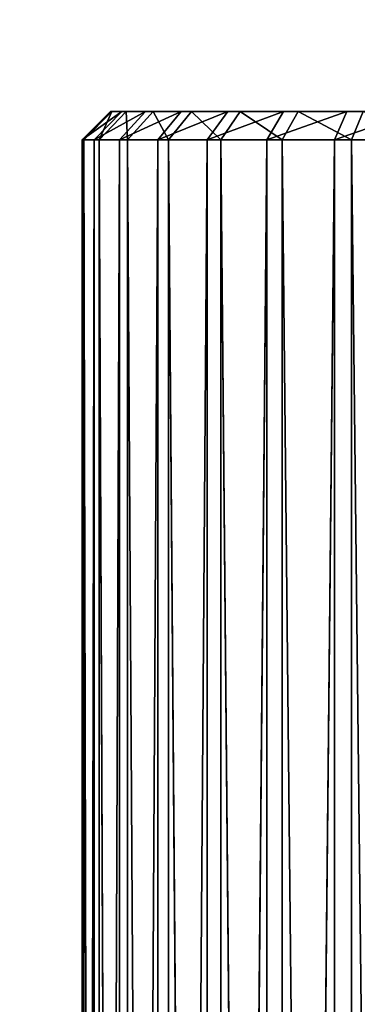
# Model space of a CAD drawing. Extents: x 23.4 to 34.4, y 0.2 to 38.3.
# Tile 251 of 256: x 28 to 28.6, y 34.8 to 36.5. Entities that reach past the tile are written whole.
import ezdxf

# ---------------------------------------------------------------- set-up
doc = ezdxf.new("R2010")
doc.units = 0
doc.header["$LTSCALE"] = 2.54
doc.layers.get('0').update_dxf_attribs({"color": 13, "linetype": 'CONTINUOUS'})

# ---------------------------------------------------------------- blocks, each defined once
blk = doc.blocks.new('SZCZOTKA_DO_WC_MOURO_-_WOL')
at = {"color": 0}
for p, q in [((28.1886, 36.3835, 4.5402), (28.1387, 36.3335, 4.5369)), ((28.1886, 36.3835, 4.5402), (28.1387, 36.3335, 4.5369)), ((28.2086, 36.3835, 4.4111), (28.1387, 36.3335, 4.5369)), ((28.2086, 36.3835, 4.4111), (28.1387, 36.3335, 4.5369)), ((28.1913, 36.3835, 4.671), (28.1416, 36.3335, 4.6764)), ((28.1913, 36.3835, 4.671), (28.1416, 36.3335, 4.6764)), ((28.1886, 36.3835, 4.5402), (28.1416, 36.3335, 4.6764)), ((28.1886, 36.3835, 4.5402), (28.1416, 36.3335, 4.6764)), ((28.2086, 36.3835, 4.4111), (28.1601, 36.3335, 4.3991)), ((28.2086, 36.3835, 4.4111), (28.1601, 36.3335, 4.3991)), ((28.2508, 36.3835, 4.2873), (28.1601, 36.3335, 4.3991)), ((28.2508, 36.3835, 4.2873), (28.1601, 36.3335, 4.3991)), ((28.2167, 36.3835, 4.7992), (28.1687, 36.3335, 4.8131)), ((28.2167, 36.3835, 4.7992), (28.1687, 36.3335, 4.8131)), ((28.1913, 36.3835, 4.671), (28.1687, 36.3335, 4.8131)), ((28.1913, 36.3835, 4.671), (28.1687, 36.3335, 4.8131)), ((28.2086, 36.3835, 4.4111), (28.1886, 36.3835, 4.5402)), ((28.1886, 36.3835, 4.5402), (28.937, 36.3835, 4.59)), ((28.1886, 36.3835, 4.5402), (28.937, 36.3835, 4.59)), ((28.1886, 36.3835, 4.5402), (28.1913, 36.3835, 4.671)), ((28.1886, 36.3835, 4.5402), (28.1913, 36.3835, 4.671)), ((28.2086, 36.3835, 4.4111), (28.1886, 36.3835, 4.5402)), ((28.1913, 36.3835, 4.671), (28.937, 36.3835, 4.59)), ((28.1913, 36.3835, 4.671), (28.937, 36.3835, 4.59)), ((28.1913, 36.3835, 4.671), (28.2167, 36.3835, 4.7992)), ((28.1913, 36.3835, 4.671), (28.2167, 36.3835, 4.7992)), ((28.2508, 36.3835, 4.2873), (28.205, 36.3335, 4.2671)), ((28.2508, 36.3835, 4.2873), (28.205, 36.3335, 4.2671)), ((28.3138, 36.3835, 4.1727), (28.205, 36.3335, 4.2671)), ((28.3138, 36.3835, 4.1727), (28.205, 36.3335, 4.2671)), ((28.937, 36.3835, 4.59), (28.2086, 36.3835, 4.4111)), ((28.2508, 36.3835, 4.2873), (28.2086, 36.3835, 4.4111)), ((28.937, 36.3835, 4.59), (28.2086, 36.3835, 4.4111)), ((28.2508, 36.3835, 4.2873), (28.2086, 36.3835, 4.4111)), ((28.2167, 36.3835, 4.7992), (28.264, 36.3835, 4.9211)), ((28.937, 36.3835, 4.59), (28.2167, 36.3835, 4.7992)), ((28.937, 36.3835, 4.59), (28.2167, 36.3835, 4.7992)), ((28.2167, 36.3835, 4.7992), (28.264, 36.3835, 4.9211)), ((28.2167, 36.3835, 4.7992), (28.2191, 36.3335, 4.9432)), ((28.2167, 36.3835, 4.7992), (28.2191, 36.3335, 4.9432)), ((28.264, 36.3835, 4.9211), (28.2191, 36.3335, 4.9432)), ((28.264, 36.3835, 4.9211), (28.2191, 36.3335, 4.9432)), ((28.3138, 36.3835, 4.1727), (28.2508, 36.3835, 4.2873)), ((28.2508, 36.3835, 4.2873), (28.937, 36.3835, 4.59)), ((28.2508, 36.3835, 4.2873), (28.937, 36.3835, 4.59)), ((28.3138, 36.3835, 4.1727), (28.2508, 36.3835, 4.2873)), ((28.264, 36.3835, 4.9211), (28.937, 36.3835, 4.59)), ((28.264, 36.3835, 4.9211), (28.937, 36.3835, 4.59)), ((28.264, 36.3835, 4.9211), (28.3317, 36.3835, 5.0329)), ((28.264, 36.3835, 4.9211), (28.3317, 36.3835, 5.0329)), ((28.264, 36.3835, 4.9211), (28.2914, 36.3335, 5.0624)), ((28.264, 36.3835, 4.9211), (28.2914, 36.3335, 5.0624)), ((28.3138, 36.3835, 4.1727), (28.2722, 36.3335, 4.1449)), ((28.3138, 36.3835, 4.1727), (28.2722, 36.3335, 4.1449)), ((28.3957, 36.3835, 4.0709), (28.2722, 36.3335, 4.1449)), ((28.3957, 36.3835, 4.0709), (28.2722, 36.3335, 4.1449)), ((28.3317, 36.3835, 5.0329), (28.2914, 36.3335, 5.0624)), ((28.3317, 36.3835, 5.0329), (28.2914, 36.3335, 5.0624)), ((28.3957, 36.3835, 4.0709), (28.3138, 36.3835, 4.1727)), ((28.3138, 36.3835, 4.1727), (28.937, 36.3835, 4.59)), ((28.3138, 36.3835, 4.1727), (28.937, 36.3835, 4.59)), ((28.3957, 36.3835, 4.0709), (28.3138, 36.3835, 4.1727)), ((28.3317, 36.3835, 5.0329), (28.937, 36.3835, 4.59)), ((28.3317, 36.3835, 5.0329), (28.937, 36.3835, 4.59)), ((28.3317, 36.3835, 5.0329), (28.4178, 36.3835, 5.1313)), ((28.3317, 36.3835, 5.0329), (28.4178, 36.3835, 5.1313)), ((28.3317, 36.3835, 5.0329), (28.3832, 36.3335, 5.1674)), ((28.3317, 36.3835, 5.0329), (28.3832, 36.3335, 5.1674)), ((28.3957, 36.3835, 4.0709), (28.3596, 36.3335, 4.0362)), ((28.3957, 36.3835, 4.0709), (28.3596, 36.3335, 4.0362)), ((28.494, 36.3835, 3.9848), (28.3596, 36.3335, 4.0362)), ((28.494, 36.3835, 3.9848), (28.3596, 36.3335, 4.0362)), ((28.4178, 36.3835, 5.1313), (28.3832, 36.3335, 5.1674)), ((28.4178, 36.3835, 5.1313), (28.3832, 36.3335, 5.1674)), ((28.937, 36.3835, 4.59), (28.3957, 36.3835, 4.0709)), ((28.494, 36.3835, 3.9848), (28.3957, 36.3835, 4.0709)), ((28.937, 36.3835, 4.59), (28.3957, 36.3835, 4.0709)), ((28.494, 36.3835, 3.9848), (28.3957, 36.3835, 4.0709)), ((28.4178, 36.3835, 5.1313), (28.5197, 36.3835, 5.2132)), ((28.937, 36.3835, 4.59), (28.4178, 36.3835, 5.1313)), ((28.937, 36.3835, 4.59), (28.4178, 36.3835, 5.1313)), ((28.4178, 36.3835, 5.1313), (28.5197, 36.3835, 5.2132)), ((28.4178, 36.3835, 5.1313), (28.4919, 36.3335, 5.2548)), ((28.4178, 36.3835, 5.1313), (28.4919, 36.3335, 5.2548)), ((28.494, 36.3835, 3.9848), (28.4645, 36.3335, 3.9444)), ((28.494, 36.3835, 3.9848), (28.4645, 36.3335, 3.9444)), ((28.6059, 36.3835, 3.917), (28.4645, 36.3335, 3.9444)), ((28.6059, 36.3835, 3.917), (28.4645, 36.3335, 3.9444)), ((28.5197, 36.3835, 5.2132), (28.4919, 36.3335, 5.2548)), ((28.5197, 36.3835, 5.2132), (28.4919, 36.3335, 5.2548)), ((28.6059, 36.3835, 3.917), (28.494, 36.3835, 3.9848)), ((28.494, 36.3835, 3.9848), (28.937, 36.3835, 4.59)), ((28.494, 36.3835, 3.9848), (28.937, 36.3835, 4.59)), ((28.6059, 36.3835, 3.917), (28.494, 36.3835, 3.9848)), ((28.5197, 36.3835, 5.2132), (28.937, 36.3835, 4.59)), ((28.5197, 36.3835, 5.2132), (28.937, 36.3835, 4.59)), ((28.5197, 36.3835, 5.2132), (28.6343, 36.3835, 5.2762)), ((28.5197, 36.3835, 5.2132), (28.6343, 36.3835, 5.2762)), ((28.5197, 36.3835, 5.2132), (28.6141, 36.3335, 5.3219)), ((28.5197, 36.3835, 5.2132), (28.6141, 36.3335, 5.3219)), ((28.6059, 36.3835, 3.917), (28.5838, 36.3335, 3.8722)), ((28.6059, 36.3835, 3.917), (28.5838, 36.3335, 3.8722)), ((28.7278, 36.3835, 3.8698), (28.5838, 36.3335, 3.8722)), ((28.7278, 36.3835, 3.8698), (28.5838, 36.3335, 3.8722)), ((28.7278, 36.3835, 3.8698), (28.6059, 36.3835, 3.917)), ((28.6059, 36.3835, 3.917), (28.937, 36.3835, 4.59)), ((28.6059, 36.3835, 3.917), (28.937, 36.3835, 4.59)), ((28.7278, 36.3835, 3.8698), (28.6059, 36.3835, 3.917)), ((28.6343, 36.3835, 5.2762), (28.6141, 36.3335, 5.3219)), ((28.6343, 36.3835, 5.2762), (28.6141, 36.3335, 5.3219)), ((28.1387, 24.4335, 4.5369), (28.1601, 36.3335, 4.3991)), ((28.1387, 24.4335, 4.5369), (28.1601, 36.3335, 4.3991)), ((28.1387, 24.4335, 4.5369), (28.1387, 36.3335, 4.5369)), ((28.1387, 36.3335, 4.5369), (28.1601, 36.3335, 4.3991)), ((28.1387, 24.4335, 4.5369), (28.1387, 36.3335, 4.5369)), ((28.1416, 24.4335, 4.6764), (28.1387, 36.3335, 4.5369)), ((28.1416, 24.4335, 4.6764), (28.1387, 36.3335, 4.5369)), ((28.1416, 36.3335, 4.6764), (28.1387, 36.3335, 4.5369)), ((28.1416, 36.3335, 4.6764), (28.1387, 36.3335, 4.5369)), ((28.1387, 36.3335, 4.5369), (28.1601, 36.3335, 4.3991)), ((28.1416, 24.4335, 4.6764), (28.1416, 36.3335, 4.6764)), ((28.1416, 24.4335, 4.6764), (28.1416, 36.3335, 4.6764)), ((28.1687, 24.4335, 4.8131), (28.1416, 36.3335, 4.6764)), ((28.1687, 24.4335, 4.8131), (28.1416, 36.3335, 4.6764)), ((28.1687, 36.3335, 4.8131), (28.1416, 36.3335, 4.6764)), ((28.1687, 36.3335, 4.8131), (28.1416, 36.3335, 4.6764)), ((28.1601, 24.4335, 4.3991), (28.205, 36.3335, 4.2671)), ((28.1601, 24.4335, 4.3991), (28.205, 36.3335, 4.2671)), ((28.1601, 24.4335, 4.3991), (28.1601, 36.3335, 4.3991)), ((28.1601, 36.3335, 4.3991), (28.205, 36.3335, 4.2671)), ((28.1601, 24.4335, 4.3991), (28.1601, 36.3335, 4.3991)), ((28.1601, 36.3335, 4.3991), (28.205, 36.3335, 4.2671)), ((28.1687, 24.4335, 4.8131), (28.1687, 36.3335, 4.8131)), ((28.1687, 24.4335, 4.8131), (28.1687, 36.3335, 4.8131)), ((28.2191, 24.4335, 4.9432), (28.1687, 36.3335, 4.8131)), ((28.2191, 24.4335, 4.9432), (28.1687, 36.3335, 4.8131)), ((28.2191, 36.3335, 4.9432), (28.1687, 36.3335, 4.8131)), ((28.2191, 36.3335, 4.9432), (28.1687, 36.3335, 4.8131)), ((28.205, 24.4335, 4.2671), (28.2722, 36.3335, 4.1449)), ((28.205, 24.4335, 4.2671), (28.2722, 36.3335, 4.1449)), ((28.205, 24.4335, 4.2671), (28.205, 36.3335, 4.2671)), ((28.205, 36.3335, 4.2671), (28.2722, 36.3335, 4.1449)), ((28.205, 24.4335, 4.2671), (28.205, 36.3335, 4.2671)), ((28.205, 36.3335, 4.2671), (28.2722, 36.3335, 4.1449)), ((28.2191, 24.4335, 4.9432), (28.2191, 36.3335, 4.9432)), ((28.2191, 24.4335, 4.9432), (28.2191, 36.3335, 4.9432)), ((28.2914, 24.4335, 5.0624), (28.2191, 36.3335, 4.9432)), ((28.2914, 24.4335, 5.0624), (28.2191, 36.3335, 4.9432)), ((28.2914, 36.3335, 5.0624), (28.2191, 36.3335, 4.9432)), ((28.2914, 36.3335, 5.0624), (28.2191, 36.3335, 4.9432)), ((28.2722, 24.4335, 4.1449), (28.3596, 36.3335, 4.0362)), ((28.2722, 24.4335, 4.1449), (28.3596, 36.3335, 4.0362)), ((28.2722, 24.4335, 4.1449), (28.2722, 36.3335, 4.1449)), ((28.2722, 36.3335, 4.1449), (28.3596, 36.3335, 4.0362)), ((28.2722, 24.4335, 4.1449), (28.2722, 36.3335, 4.1449)), ((28.2722, 36.3335, 4.1449), (28.3596, 36.3335, 4.0362)), ((28.2914, 36.3335, 5.0624), (28.3832, 24.4335, 5.1674)), ((28.3832, 36.3335, 5.1674), (28.2914, 36.3335, 5.0624)), ((28.2914, 24.4335, 5.0624), (28.2914, 36.3335, 5.0624)), ((28.2914, 24.4335, 5.0624), (28.2914, 36.3335, 5.0624)), ((28.2914, 36.3335, 5.0624), (28.3832, 24.4335, 5.1674)), ((28.3832, 36.3335, 5.1674), (28.2914, 36.3335, 5.0624)), ((28.3596, 24.4335, 4.0362), (28.4645, 36.3335, 3.9444)), ((28.3596, 24.4335, 4.0362), (28.4645, 36.3335, 3.9444)), ((28.3596, 24.4335, 4.0362), (28.3596, 36.3335, 4.0362)), ((28.3596, 36.3335, 4.0362), (28.4645, 36.3335, 3.9444)), ((28.3596, 24.4335, 4.0362), (28.3596, 36.3335, 4.0362)), ((28.3596, 36.3335, 4.0362), (28.4645, 36.3335, 3.9444)), ((28.3832, 24.4335, 5.1674), (28.3832, 36.3335, 5.1674)), ((28.3832, 24.4335, 5.1674), (28.3832, 36.3335, 5.1674)), ((28.4919, 24.4335, 5.2548), (28.3832, 36.3335, 5.1674)), ((28.4919, 24.4335, 5.2548), (28.3832, 36.3335, 5.1674)), ((28.4919, 36.3335, 5.2548), (28.3832, 36.3335, 5.1674)), ((28.4919, 36.3335, 5.2548), (28.3832, 36.3335, 5.1674)), ((28.4645, 24.4335, 3.9444), (28.5838, 36.3335, 3.8722)), ((28.4645, 24.4335, 3.9444), (28.5838, 36.3335, 3.8722)), ((28.4645, 24.4335, 3.9444), (28.4645, 36.3335, 3.9444)), ((28.4645, 36.3335, 3.9444), (28.5838, 36.3335, 3.8722)), ((28.4645, 24.4335, 3.9444), (28.4645, 36.3335, 3.9444)), ((28.4645, 36.3335, 3.9444), (28.5838, 36.3335, 3.8722)), ((28.4919, 24.4335, 5.2548), (28.4919, 36.3335, 5.2548)), ((28.4919, 24.4335, 5.2548), (28.4919, 36.3335, 5.2548)), ((28.6141, 24.4335, 5.3219), (28.4919, 36.3335, 5.2548)), ((28.6141, 24.4335, 5.3219), (28.4919, 36.3335, 5.2548)), ((28.6141, 36.3335, 5.3219), (28.4919, 36.3335, 5.2548)), ((28.6141, 36.3335, 5.3219), (28.4919, 36.3335, 5.2548)), ((28.5838, 24.4335, 3.8722), (28.5838, 36.3335, 3.8722)), ((28.5838, 36.3335, 3.8722), (28.7138, 36.3335, 3.8218)), ((28.5838, 24.4335, 3.8722), (28.5838, 36.3335, 3.8722)), ((28.5838, 36.3335, 3.8722), (28.7138, 36.3335, 3.8218)), ((28.6141, 24.4335, 5.3219), (28.6141, 36.3335, 5.3219)), ((28.6141, 24.4335, 5.3219), (28.6141, 36.3335, 5.3219)), ((28.7461, 24.4335, 5.3669), (28.6141, 36.3335, 5.3219)), ((28.7461, 24.4335, 5.3669), (28.6141, 36.3335, 5.3219)), ((28.7461, 36.3335, 5.3669), (28.6141, 36.3335, 5.3219)), ((28.7461, 36.3335, 5.3669), (28.6141, 36.3335, 5.3219))]:
    blk.add_line(p, q, dxfattribs=at)
mesh = blk.add_polyface(dxfattribs=at)
corners = [(34.437, 37.7835, 8.99), (23.437, 0.7835, 8.99), (23.437, 37.7835, 8.99)]
mesh.append_faces([[corners[k] for k in face] for face in [(0, 1, 2)]], dxfattribs={"color": 0})
mesh = blk.add_polyface(dxfattribs=at)
corners = [(34.437, 37.7835, 8.99), (33.937, 0.2835, 8.99), (23.437, 0.7835, 8.99)]
mesh.append_faces([[corners[k] for k in face] for face in [(0, 1, 2)]], dxfattribs={"color": 0})
mesh = blk.add_polyface(dxfattribs=at)
corners = [(34.437, 37.7835, 9.19), (23.437, 37.7835, 9.19), (34.437, 0.7835, 9.19)]
mesh.append_faces([[corners[k] for k in face] for face in [(0, 1, 2)]], dxfattribs={"color": 0})
mesh = blk.add_polyface(dxfattribs=at)
corners = [(34.437, 0.7835, 9.19), (23.437, 37.7835, 9.19), (23.437, 0.7835, 9.19)]
mesh.append_faces([[corners[k] for k in face] for face in [(0, 1, 2)]], dxfattribs={"color": 0})
mesh = blk.add_polyface(dxfattribs=at)
corners = [(28.1886, 36.3835, 4.5402), (28.1387, 36.3335, 4.5369), (28.1416, 36.3335, 4.6764)]
mesh.append_faces([[corners[k] for k in face] for face in [(0, 1, 2)]], dxfattribs={"color": 0})
mesh = blk.add_polyface(dxfattribs=at)
corners = [(28.1886, 36.3835, 4.5402), (28.2086, 36.3835, 4.4111), (28.1387, 36.3335, 4.5369)]
mesh.append_faces([[corners[k] for k in face] for face in [(0, 1, 2)]], dxfattribs={"color": 0})
mesh = blk.add_polyface(dxfattribs=at)
corners = [(28.1387, 36.3335, 4.5369), (28.2086, 36.3835, 4.4111), (28.1601, 36.3335, 4.3991)]
mesh.append_faces([[corners[k] for k in face] for face in [(0, 1, 2)]], dxfattribs={"color": 0})
mesh = blk.add_polyface(dxfattribs=at)
corners = [(28.1687, 36.3335, 4.8131), (28.1913, 36.3835, 4.671), (28.1416, 36.3335, 4.6764)]
mesh.append_faces([[corners[k] for k in face] for face in [(0, 1, 2)]], dxfattribs={"color": 0})
mesh = blk.add_polyface(dxfattribs=at)
corners = [(28.1886, 36.3835, 4.5402), (28.1416, 36.3335, 4.6764), (28.1913, 36.3835, 4.671)]
mesh.append_faces([[corners[k] for k in face] for face in [(0, 1, 2)]], dxfattribs={"color": 0})
mesh = blk.add_polyface(dxfattribs=at)
corners = [(28.2086, 36.3835, 4.4111), (28.2508, 36.3835, 4.2873), (28.1601, 36.3335, 4.3991)]
mesh.append_faces([[corners[k] for k in face] for face in [(0, 1, 2)]], dxfattribs={"color": 0})
mesh = blk.add_polyface(dxfattribs=at)
corners = [(28.1601, 36.3335, 4.3991), (28.2508, 36.3835, 4.2873), (28.205, 36.3335, 4.2671)]
mesh.append_faces([[corners[k] for k in face] for face in [(0, 1, 2)]], dxfattribs={"color": 0})
mesh = blk.add_polyface(dxfattribs=at)
corners = [(28.2191, 36.3335, 4.9432), (28.2167, 36.3835, 4.7992), (28.1687, 36.3335, 4.8131)]
mesh.append_faces([[corners[k] for k in face] for face in [(0, 1, 2)]], dxfattribs={"color": 0})
mesh = blk.add_polyface(dxfattribs=at)
corners = [(28.1687, 36.3335, 4.8131), (28.2167, 36.3835, 4.7992), (28.1913, 36.3835, 4.671)]
mesh.append_faces([[corners[k] for k in face] for face in [(0, 1, 2)]], dxfattribs={"color": 0})
mesh = blk.add_polyface(dxfattribs=at)
corners = [(28.937, 36.3835, 4.59), (28.2086, 36.3835, 4.4111), (28.1886, 36.3835, 4.5402)]
mesh.append_faces([[corners[k] for k in face] for face in [(0, 1, 2)]], dxfattribs={"color": 0})
mesh = blk.add_polyface(dxfattribs=at)
corners = [(28.1913, 36.3835, 4.671), (28.937, 36.3835, 4.59), (28.1886, 36.3835, 4.5402)]
mesh.append_faces([[corners[k] for k in face] for face in [(0, 1, 2)]], dxfattribs={"color": 0})
mesh = blk.add_polyface(dxfattribs=at)
corners = [(28.2167, 36.3835, 4.7992), (28.937, 36.3835, 4.59), (28.1913, 36.3835, 4.671)]
mesh.append_faces([[corners[k] for k in face] for face in [(0, 1, 2)]], dxfattribs={"color": 0})
mesh = blk.add_polyface(dxfattribs=at)
corners = [(28.2508, 36.3835, 4.2873), (28.3138, 36.3835, 4.1727), (28.205, 36.3335, 4.2671)]
mesh.append_faces([[corners[k] for k in face] for face in [(0, 1, 2)]], dxfattribs={"color": 0})
mesh = blk.add_polyface(dxfattribs=at)
corners = [(28.205, 36.3335, 4.2671), (28.3138, 36.3835, 4.1727), (28.2722, 36.3335, 4.1449)]
mesh.append_faces([[corners[k] for k in face] for face in [(0, 1, 2)]], dxfattribs={"color": 0})
mesh = blk.add_polyface(dxfattribs=at)
corners = [(28.937, 36.3835, 4.59), (28.2508, 36.3835, 4.2873), (28.2086, 36.3835, 4.4111)]
mesh.append_faces([[corners[k] for k in face] for face in [(0, 1, 2)]], dxfattribs={"color": 0})
mesh = blk.add_polyface(dxfattribs=at)
corners = [(28.264, 36.3835, 4.9211), (28.937, 36.3835, 4.59), (28.2167, 36.3835, 4.7992)]
mesh.append_faces([[corners[k] for k in face] for face in [(0, 1, 2)]], dxfattribs={"color": 0})
mesh = blk.add_polyface(dxfattribs=at)
corners = [(28.2191, 36.3335, 4.9432), (28.264, 36.3835, 4.9211), (28.2167, 36.3835, 4.7992)]
mesh.append_faces([[corners[k] for k in face] for face in [(0, 1, 2)]], dxfattribs={"color": 0})
mesh = blk.add_polyface(dxfattribs=at)
corners = [(28.2914, 36.3335, 5.0624), (28.264, 36.3835, 4.9211), (28.2191, 36.3335, 4.9432)]
mesh.append_faces([[corners[k] for k in face] for face in [(0, 1, 2)]], dxfattribs={"color": 0})
mesh = blk.add_polyface(dxfattribs=at)
corners = [(28.937, 36.3835, 4.59), (28.3138, 36.3835, 4.1727), (28.2508, 36.3835, 4.2873)]
mesh.append_faces([[corners[k] for k in face] for face in [(0, 1, 2)]], dxfattribs={"color": 0})
mesh = blk.add_polyface(dxfattribs=at)
corners = [(28.3317, 36.3835, 5.0329), (28.937, 36.3835, 4.59), (28.264, 36.3835, 4.9211)]
mesh.append_faces([[corners[k] for k in face] for face in [(0, 1, 2)]], dxfattribs={"color": 0})
mesh = blk.add_polyface(dxfattribs=at)
corners = [(28.2914, 36.3335, 5.0624), (28.3317, 36.3835, 5.0329), (28.264, 36.3835, 4.9211)]
mesh.append_faces([[corners[k] for k in face] for face in [(0, 1, 2)]], dxfattribs={"color": 0})
mesh = blk.add_polyface(dxfattribs=at)
corners = [(28.3138, 36.3835, 4.1727), (28.3957, 36.3835, 4.0709), (28.2722, 36.3335, 4.1449)]
mesh.append_faces([[corners[k] for k in face] for face in [(0, 1, 2)]], dxfattribs={"color": 0})
mesh = blk.add_polyface(dxfattribs=at)
corners = [(28.2722, 36.3335, 4.1449), (28.3957, 36.3835, 4.0709), (28.3596, 36.3335, 4.0362)]
mesh.append_faces([[corners[k] for k in face] for face in [(0, 1, 2)]], dxfattribs={"color": 0})
mesh = blk.add_polyface(dxfattribs=at)
corners = [(28.3832, 36.3335, 5.1674), (28.3317, 36.3835, 5.0329), (28.2914, 36.3335, 5.0624)]
mesh.append_faces([[corners[k] for k in face] for face in [(0, 1, 2)]], dxfattribs={"color": 0})
mesh = blk.add_polyface(dxfattribs=at)
corners = [(28.937, 36.3835, 4.59), (28.3957, 36.3835, 4.0709), (28.3138, 36.3835, 4.1727)]
mesh.append_faces([[corners[k] for k in face] for face in [(0, 1, 2)]], dxfattribs={"color": 0})
mesh = blk.add_polyface(dxfattribs=at)
corners = [(28.4178, 36.3835, 5.1313), (28.937, 36.3835, 4.59), (28.3317, 36.3835, 5.0329)]
mesh.append_faces([[corners[k] for k in face] for face in [(0, 1, 2)]], dxfattribs={"color": 0})
mesh = blk.add_polyface(dxfattribs=at)
corners = [(28.3832, 36.3335, 5.1674), (28.4178, 36.3835, 5.1313), (28.3317, 36.3835, 5.0329)]
mesh.append_faces([[corners[k] for k in face] for face in [(0, 1, 2)]], dxfattribs={"color": 0})
mesh = blk.add_polyface(dxfattribs=at)
corners = [(28.3957, 36.3835, 4.0709), (28.494, 36.3835, 3.9848), (28.3596, 36.3335, 4.0362)]
mesh.append_faces([[corners[k] for k in face] for face in [(0, 1, 2)]], dxfattribs={"color": 0})
mesh = blk.add_polyface(dxfattribs=at)
corners = [(28.3596, 36.3335, 4.0362), (28.494, 36.3835, 3.9848), (28.4645, 36.3335, 3.9444)]
mesh.append_faces([[corners[k] for k in face] for face in [(0, 1, 2)]], dxfattribs={"color": 0})
mesh = blk.add_polyface(dxfattribs=at)
corners = [(28.4919, 36.3335, 5.2548), (28.4178, 36.3835, 5.1313), (28.3832, 36.3335, 5.1674)]
mesh.append_faces([[corners[k] for k in face] for face in [(0, 1, 2)]], dxfattribs={"color": 0})
mesh = blk.add_polyface(dxfattribs=at)
corners = [(28.937, 36.3835, 4.59), (28.494, 36.3835, 3.9848), (28.3957, 36.3835, 4.0709)]
mesh.append_faces([[corners[k] for k in face] for face in [(0, 1, 2)]], dxfattribs={"color": 0})
mesh = blk.add_polyface(dxfattribs=at)
corners = [(28.5197, 36.3835, 5.2132), (28.937, 36.3835, 4.59), (28.4178, 36.3835, 5.1313)]
mesh.append_faces([[corners[k] for k in face] for face in [(0, 1, 2)]], dxfattribs={"color": 0})
mesh = blk.add_polyface(dxfattribs=at)
corners = [(28.4919, 36.3335, 5.2548), (28.5197, 36.3835, 5.2132), (28.4178, 36.3835, 5.1313)]
mesh.append_faces([[corners[k] for k in face] for face in [(0, 1, 2)]], dxfattribs={"color": 0})
mesh = blk.add_polyface(dxfattribs=at)
corners = [(28.494, 36.3835, 3.9848), (28.6059, 36.3835, 3.917), (28.4645, 36.3335, 3.9444)]
mesh.append_faces([[corners[k] for k in face] for face in [(0, 1, 2)]], dxfattribs={"color": 0})
mesh = blk.add_polyface(dxfattribs=at)
corners = [(28.4645, 36.3335, 3.9444), (28.6059, 36.3835, 3.917), (28.5838, 36.3335, 3.8722)]
mesh.append_faces([[corners[k] for k in face] for face in [(0, 1, 2)]], dxfattribs={"color": 0})
mesh = blk.add_polyface(dxfattribs=at)
corners = [(28.6141, 36.3335, 5.3219), (28.5197, 36.3835, 5.2132), (28.4919, 36.3335, 5.2548)]
mesh.append_faces([[corners[k] for k in face] for face in [(0, 1, 2)]], dxfattribs={"color": 0})
mesh = blk.add_polyface(dxfattribs=at)
corners = [(28.937, 36.3835, 4.59), (28.6059, 36.3835, 3.917), (28.494, 36.3835, 3.9848)]
mesh.append_faces([[corners[k] for k in face] for face in [(0, 1, 2)]], dxfattribs={"color": 0})
mesh = blk.add_polyface(dxfattribs=at)
corners = [(28.6343, 36.3835, 5.2762), (28.937, 36.3835, 4.59), (28.5197, 36.3835, 5.2132)]
mesh.append_faces([[corners[k] for k in face] for face in [(0, 1, 2)]], dxfattribs={"color": 0})
mesh = blk.add_polyface(dxfattribs=at)
corners = [(28.6141, 36.3335, 5.3219), (28.6343, 36.3835, 5.2762), (28.5197, 36.3835, 5.2132)]
mesh.append_faces([[corners[k] for k in face] for face in [(0, 1, 2)]], dxfattribs={"color": 0})
mesh = blk.add_polyface(dxfattribs=at)
corners = [(28.6059, 36.3835, 3.917), (28.7278, 36.3835, 3.8698), (28.5838, 36.3335, 3.8722)]
mesh.append_faces([[corners[k] for k in face] for face in [(0, 1, 2)]], dxfattribs={"color": 0})
mesh = blk.add_polyface(dxfattribs=at)
corners = [(28.5838, 36.3335, 3.8722), (28.7278, 36.3835, 3.8698), (28.7138, 36.3335, 3.8218)]
mesh.append_faces([[corners[k] for k in face] for face in [(0, 1, 2)]], dxfattribs={"color": 0})
mesh = blk.add_polyface(dxfattribs=at)
corners = [(28.937, 36.3835, 4.59), (28.7278, 36.3835, 3.8698), (28.6059, 36.3835, 3.917)]
mesh.append_faces([[corners[k] for k in face] for face in [(0, 1, 2)]], dxfattribs={"color": 0})
mesh = blk.add_polyface(dxfattribs=at)
corners = [(28.7461, 36.3335, 5.3669), (28.6343, 36.3835, 5.2762), (28.6141, 36.3335, 5.3219)]
mesh.append_faces([[corners[k] for k in face] for face in [(0, 1, 2)]], dxfattribs={"color": 0})
mesh = blk.add_polyface(dxfattribs=at)
corners = [(28.1601, 36.3335, 4.3991), (28.1601, 24.4335, 4.3991), (28.1387, 24.4335, 4.5369)]
mesh.append_faces([[corners[k] for k in face] for face in [(0, 1, 2)]], dxfattribs={"color": 0})
mesh = blk.add_polyface(dxfattribs=at)
corners = [(28.1601, 36.3335, 4.3991), (28.1387, 24.4335, 4.5369), (28.1387, 36.3335, 4.5369)]
mesh.append_faces([[corners[k] for k in face] for face in [(0, 1, 2)]], dxfattribs={"color": 0})
mesh = blk.add_polyface(dxfattribs=at)
corners = [(28.1387, 36.3335, 4.5369), (28.1387, 24.4335, 4.5369), (28.1416, 24.4335, 4.6764)]
mesh.append_faces([[corners[k] for k in face] for face in [(0, 1, 2)]], dxfattribs={"color": 0})
mesh = blk.add_polyface(dxfattribs=at)
corners = [(28.1387, 36.3335, 4.5369), (28.1416, 24.4335, 4.6764), (28.1416, 36.3335, 4.6764)]
mesh.append_faces([[corners[k] for k in face] for face in [(0, 1, 2)]], dxfattribs={"color": 0})
mesh = blk.add_polyface(dxfattribs=at)
corners = [(28.1416, 36.3335, 4.6764), (28.1416, 24.4335, 4.6764), (28.1687, 24.4335, 4.8131)]
mesh.append_faces([[corners[k] for k in face] for face in [(0, 1, 2)]], dxfattribs={"color": 0})
mesh = blk.add_polyface(dxfattribs=at)
corners = [(28.1416, 36.3335, 4.6764), (28.1687, 24.4335, 4.8131), (28.1687, 36.3335, 4.8131)]
mesh.append_faces([[corners[k] for k in face] for face in [(0, 1, 2)]], dxfattribs={"color": 0})
mesh = blk.add_polyface(dxfattribs=at)
corners = [(28.205, 36.3335, 4.2671), (28.205, 24.4335, 4.2671), (28.1601, 24.4335, 4.3991)]
mesh.append_faces([[corners[k] for k in face] for face in [(0, 1, 2)]], dxfattribs={"color": 0})
mesh = blk.add_polyface(dxfattribs=at)
corners = [(28.205, 36.3335, 4.2671), (28.1601, 24.4335, 4.3991), (28.1601, 36.3335, 4.3991)]
mesh.append_faces([[corners[k] for k in face] for face in [(0, 1, 2)]], dxfattribs={"color": 0})
mesh = blk.add_polyface(dxfattribs=at)
corners = [(28.1687, 36.3335, 4.8131), (28.1687, 24.4335, 4.8131), (28.2191, 24.4335, 4.9432)]
mesh.append_faces([[corners[k] for k in face] for face in [(0, 1, 2)]], dxfattribs={"color": 0})
mesh = blk.add_polyface(dxfattribs=at)
corners = [(28.1687, 36.3335, 4.8131), (28.2191, 24.4335, 4.9432), (28.2191, 36.3335, 4.9432)]
mesh.append_faces([[corners[k] for k in face] for face in [(0, 1, 2)]], dxfattribs={"color": 0})
mesh = blk.add_polyface(dxfattribs=at)
corners = [(28.2722, 36.3335, 4.1449), (28.2722, 24.4335, 4.1449), (28.205, 24.4335, 4.2671)]
mesh.append_faces([[corners[k] for k in face] for face in [(0, 1, 2)]], dxfattribs={"color": 0})
mesh = blk.add_polyface(dxfattribs=at)
corners = [(28.2722, 36.3335, 4.1449), (28.205, 24.4335, 4.2671), (28.205, 36.3335, 4.2671)]
mesh.append_faces([[corners[k] for k in face] for face in [(0, 1, 2)]], dxfattribs={"color": 0})
mesh = blk.add_polyface(dxfattribs=at)
corners = [(28.2191, 36.3335, 4.9432), (28.2191, 24.4335, 4.9432), (28.2914, 24.4335, 5.0624)]
mesh.append_faces([[corners[k] for k in face] for face in [(0, 1, 2)]], dxfattribs={"color": 0})
mesh = blk.add_polyface(dxfattribs=at)
corners = [(28.2191, 36.3335, 4.9432), (28.2914, 24.4335, 5.0624), (28.2914, 36.3335, 5.0624)]
mesh.append_faces([[corners[k] for k in face] for face in [(0, 1, 2)]], dxfattribs={"color": 0})
mesh = blk.add_polyface(dxfattribs=at)
corners = [(28.3596, 36.3335, 4.0362), (28.3596, 24.4335, 4.0362), (28.2722, 24.4335, 4.1449)]
mesh.append_faces([[corners[k] for k in face] for face in [(0, 1, 2)]], dxfattribs={"color": 0})
mesh = blk.add_polyface(dxfattribs=at)
corners = [(28.3596, 36.3335, 4.0362), (28.2722, 24.4335, 4.1449), (28.2722, 36.3335, 4.1449)]
mesh.append_faces([[corners[k] for k in face] for face in [(0, 1, 2)]], dxfattribs={"color": 0})
mesh = blk.add_polyface(dxfattribs=at)
corners = [(28.2914, 36.3335, 5.0624), (28.3832, 24.4335, 5.1674), (28.3832, 36.3335, 5.1674)]
mesh.append_faces([[corners[k] for k in face] for face in [(0, 1, 2)]], dxfattribs={"color": 0})
mesh = blk.add_polyface(dxfattribs=at)
corners = [(28.2914, 36.3335, 5.0624), (28.2914, 24.4335, 5.0624), (28.3832, 24.4335, 5.1674)]
mesh.append_faces([[corners[k] for k in face] for face in [(0, 1, 2)]], dxfattribs={"color": 0})
mesh = blk.add_polyface(dxfattribs=at)
corners = [(28.4645, 24.4335, 3.9444), (28.3596, 24.4335, 4.0362), (28.4645, 36.3335, 3.9444)]
mesh.append_faces([[corners[k] for k in face] for face in [(0, 1, 2)]], dxfattribs={"color": 0})
mesh = blk.add_polyface(dxfattribs=at)
corners = [(28.4645, 36.3335, 3.9444), (28.3596, 24.4335, 4.0362), (28.3596, 36.3335, 4.0362)]
mesh.append_faces([[corners[k] for k in face] for face in [(0, 1, 2)]], dxfattribs={"color": 0})
mesh = blk.add_polyface(dxfattribs=at)
corners = [(28.4919, 24.4335, 5.2548), (28.3832, 36.3335, 5.1674), (28.3832, 24.4335, 5.1674)]
mesh.append_faces([[corners[k] for k in face] for face in [(0, 1, 2)]], dxfattribs={"color": 0})
mesh = blk.add_polyface(dxfattribs=at)
corners = [(28.4919, 36.3335, 5.2548), (28.3832, 36.3335, 5.1674), (28.4919, 24.4335, 5.2548)]
mesh.append_faces([[corners[k] for k in face] for face in [(0, 1, 2)]], dxfattribs={"color": 0})
mesh = blk.add_polyface(dxfattribs=at)
corners = [(28.5838, 24.4335, 3.8722), (28.4645, 24.4335, 3.9444), (28.5838, 36.3335, 3.8722)]
mesh.append_faces([[corners[k] for k in face] for face in [(0, 1, 2)]], dxfattribs={"color": 0})
mesh = blk.add_polyface(dxfattribs=at)
corners = [(28.5838, 36.3335, 3.8722), (28.4645, 24.4335, 3.9444), (28.4645, 36.3335, 3.9444)]
mesh.append_faces([[corners[k] for k in face] for face in [(0, 1, 2)]], dxfattribs={"color": 0})
mesh = blk.add_polyface(dxfattribs=at)
corners = [(28.6141, 24.4335, 5.3219), (28.4919, 36.3335, 5.2548), (28.4919, 24.4335, 5.2548)]
mesh.append_faces([[corners[k] for k in face] for face in [(0, 1, 2)]], dxfattribs={"color": 0})
mesh = blk.add_polyface(dxfattribs=at)
corners = [(28.6141, 36.3335, 5.3219), (28.4919, 36.3335, 5.2548), (28.6141, 24.4335, 5.3219)]
mesh.append_faces([[corners[k] for k in face] for face in [(0, 1, 2)]], dxfattribs={"color": 0})
mesh = blk.add_polyface(dxfattribs=at)
corners = [(28.7138, 24.4335, 3.8218), (28.5838, 24.4335, 3.8722), (28.7138, 36.3335, 3.8218)]
mesh.append_faces([[corners[k] for k in face] for face in [(0, 1, 2)]], dxfattribs={"color": 0})
mesh = blk.add_polyface(dxfattribs=at)
corners = [(28.7138, 36.3335, 3.8218), (28.5838, 24.4335, 3.8722), (28.5838, 36.3335, 3.8722)]
mesh.append_faces([[corners[k] for k in face] for face in [(0, 1, 2)]], dxfattribs={"color": 0})
mesh = blk.add_polyface(dxfattribs=at)
corners = [(28.7461, 24.4335, 5.3669), (28.6141, 36.3335, 5.3219), (28.6141, 24.4335, 5.3219)]
mesh.append_faces([[corners[k] for k in face] for face in [(0, 1, 2)]], dxfattribs={"color": 0})
mesh = blk.add_polyface(dxfattribs=at)
corners = [(28.7461, 36.3335, 5.3669), (28.6141, 36.3335, 5.3219), (28.7461, 24.4335, 5.3669)]
mesh.append_faces([[corners[k] for k in face] for face in [(0, 1, 2)]], dxfattribs={"color": 0})

msp = doc.modelspace()

# ---------------------------------------------------------------- block references
at = {"color": 0}
msp.add_blockref('SZCZOTKA_DO_WC_MOURO_-_WOL', (0, 0), dxfattribs=at)

doc.saveas('drawing.dxf')
